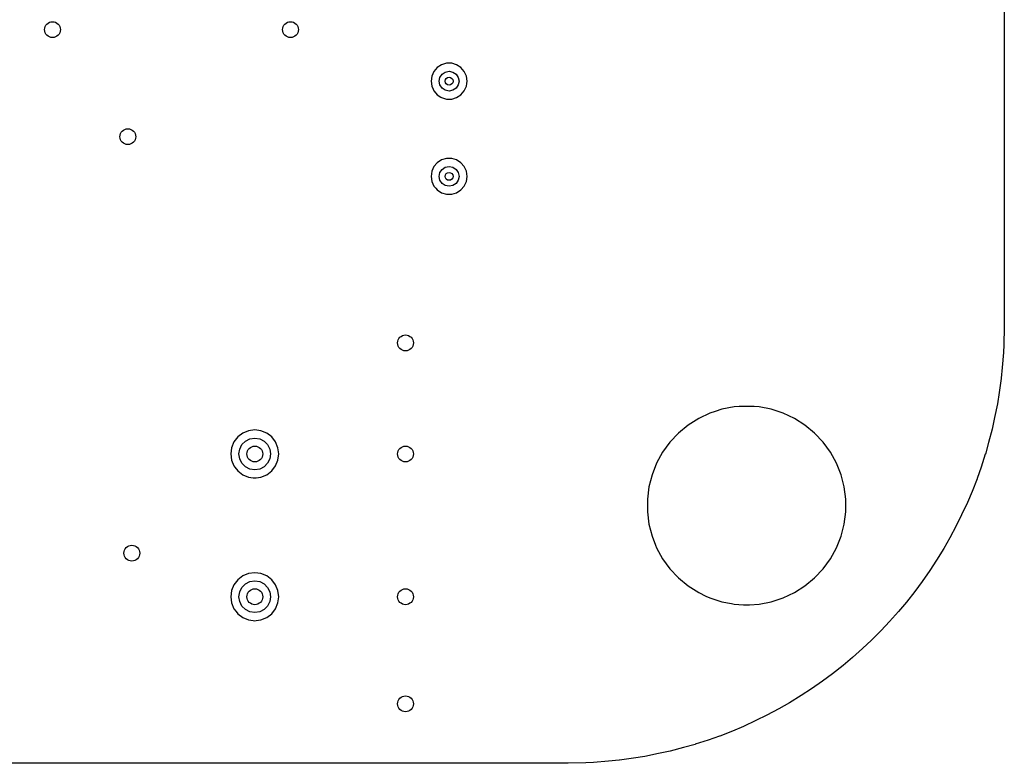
# Model space of a CAD drawing. Extents: x 0.4 to 10.6, y -8.1 to -0.4.
# Tile 16 of 21: x 6.916 to 7.894, y -3.445 to -2.707. Entities that reach past the tile are written whole.
import ezdxf

# ---------------------------------------------------------------- set-up
doc = ezdxf.new("R2010")
doc.units = 0
doc.header["$MEASUREMENT"] = 0
doc.layers.add('BLACK', color=7, linetype='CONTINUOUS')

msp = doc.modelspace()

# ---------------------------------------------------------------- linework, layer by layer
at = {"layer": 'BLACK', "linetype": 'CONTINUOUS'}
for p, q in [((7.89368, -1.7126), (7.89368, -3.01181)), ((7.33079, -2.75417), (7.32745, -2.75803)), ((7.33508, -2.75142), (7.33079, -2.75417)), ((7.33997, -2.74998), (7.33508, -2.75142)), ((7.33508, -2.75142), (7.33508, -2.75142)), ((7.34507, -2.74998), (7.33997, -2.74998)), ((7.33997, -2.74998), (7.33997, -2.74998)), ((7.34996, -2.75142), (7.34507, -2.74998)), ((7.34507, -2.74998), (7.34507, -2.74998)), ((7.35425, -2.75417), (7.34996, -2.75142)), ((7.34996, -2.75142), (7.34996, -2.75142)), ((7.34996, -2.75142), (7.34996, -2.75142)), ((7.34996, -2.75142), (7.34996, -2.75142)), ((7.35759, -2.75803), (7.35425, -2.75417)), ((7.35425, -2.75417), (7.35425, -2.75417)), ((7.35425, -2.75417), (7.35425, -2.75417)), ((7.32533, -2.76267), (7.3246, -2.76772)), ((7.32745, -2.75803), (7.32533, -2.76267)), ((7.33268, -2.76772), (7.33343, -2.76395)), ((7.33343, -2.76395), (7.33556, -2.76076)), ((7.33556, -2.76076), (7.33875, -2.75862)), ((7.33875, -2.75862), (7.34252, -2.75787)), ((7.34252, -2.75787), (7.34629, -2.75862)), ((7.34629, -2.75862), (7.34948, -2.76076)), ((7.34948, -2.76076), (7.35161, -2.76395)), ((7.35161, -2.76395), (7.35236, -2.76772)), ((7.35921, -2.76157), (7.35759, -2.75803)), ((7.35971, -2.76267), (7.35921, -2.76157)), ((7.36044, -2.76772), (7.35971, -2.76267)), ((7.3246, -2.76772), (7.3246, -2.76772)), ((7.3246, -2.76772), (7.32533, -2.77276)), ((7.32533, -2.77276), (7.32667, -2.7757)), ((7.32667, -2.7757), (7.32745, -2.7774)), ((7.33343, -2.77148), (7.33268, -2.76772)), ((7.33556, -2.77468), (7.33343, -2.77148)), ((7.33875, -2.77681), (7.33556, -2.77468)), ((7.34948, -2.77468), (7.34629, -2.77681)), ((7.35161, -2.77148), (7.34948, -2.77468)), ((7.35236, -2.76772), (7.35161, -2.77148)), ((7.35759, -2.7774), (7.35971, -2.77276)), ((7.35971, -2.77276), (7.36012, -2.76995)), ((7.36012, -2.76995), (7.36044, -2.76772)), ((7.36044, -2.76772), (7.36044, -2.76772)), ((7.32745, -2.7774), (7.32928, -2.77953)), ((7.32928, -2.77953), (7.33079, -2.78126)), ((7.33079, -2.78126), (7.33439, -2.78358)), ((7.33439, -2.78358), (7.33508, -2.78402)), ((7.33508, -2.78402), (7.33997, -2.78545)), ((7.34252, -2.77756), (7.33875, -2.77681)), ((7.33997, -2.78545), (7.33997, -2.78545)), ((7.33997, -2.78545), (7.34507, -2.78545)), ((7.34629, -2.77681), (7.34252, -2.77756)), ((7.34507, -2.78545), (7.34996, -2.78402)), ((7.34507, -2.78545), (7.34507, -2.78545)), ((7.34996, -2.78402), (7.35425, -2.78126)), ((7.35425, -2.78126), (7.35759, -2.7774)), ((7.32745, -2.85252), (7.32533, -2.85716)), ((7.33079, -2.84866), (7.32745, -2.85252)), ((7.33508, -2.84591), (7.33079, -2.84866)), ((7.33997, -2.84447), (7.33508, -2.84591)), ((7.33508, -2.84591), (7.33508, -2.84591)), ((7.33556, -2.85525), (7.33875, -2.85311)), ((7.33875, -2.85311), (7.34252, -2.85236)), ((7.34507, -2.84447), (7.33997, -2.84447)), ((7.33997, -2.84447), (7.33997, -2.84447)), ((7.34252, -2.85236), (7.34629, -2.85311)), ((7.34996, -2.84591), (7.34507, -2.84447)), ((7.34507, -2.84447), (7.34507, -2.84447)), ((7.34629, -2.85311), (7.34948, -2.85525)), ((7.35425, -2.84866), (7.34996, -2.84591)), ((7.34996, -2.84591), (7.34996, -2.84591)), ((7.34996, -2.84591), (7.34996, -2.84591)), ((7.34996, -2.84591), (7.34996, -2.84591)), ((7.35759, -2.85252), (7.35425, -2.84866)), ((7.35425, -2.84866), (7.35425, -2.84866)), ((7.35425, -2.84866), (7.35425, -2.84866)), ((7.35971, -2.85716), (7.35759, -2.85252)), ((7.32533, -2.85716), (7.3246, -2.8622)), ((7.3246, -2.8622), (7.3246, -2.8622)), ((7.3246, -2.8622), (7.32533, -2.86725)), ((7.33268, -2.8622), (7.33343, -2.85844)), ((7.33343, -2.86597), (7.33268, -2.8622)), ((7.33343, -2.85844), (7.33556, -2.85525)), ((7.34948, -2.85525), (7.35161, -2.85844)), ((7.35161, -2.85844), (7.35236, -2.8622)), ((7.35236, -2.8622), (7.35161, -2.86597)), ((7.36044, -2.8622), (7.35971, -2.85716)), ((7.35971, -2.85716), (7.35971, -2.85716)), ((7.35971, -2.86725), (7.3604, -2.86249)), ((7.3604, -2.86249), (7.36044, -2.8622)), ((7.36044, -2.8622), (7.36044, -2.8622)), ((7.32533, -2.86725), (7.32745, -2.87189)), ((7.32745, -2.87189), (7.32745, -2.87189)), ((7.32745, -2.87189), (7.32929, -2.87402)), ((7.33556, -2.86916), (7.33343, -2.86597)), ((7.33875, -2.8713), (7.33556, -2.86916)), ((7.34252, -2.87205), (7.33875, -2.8713)), ((7.34629, -2.8713), (7.34252, -2.87205)), ((7.34948, -2.86916), (7.34629, -2.8713)), ((7.35161, -2.86597), (7.34948, -2.86916)), ((7.35425, -2.87575), (7.35759, -2.87189)), ((7.35759, -2.87189), (7.35971, -2.86725)), ((7.32929, -2.87402), (7.33079, -2.87575)), ((7.33079, -2.87575), (7.33508, -2.8785)), ((7.33508, -2.8785), (7.33508, -2.8785)), ((7.33508, -2.8785), (7.33997, -2.87994)), ((7.33997, -2.87994), (7.33997, -2.87994)), ((7.33997, -2.87994), (7.34507, -2.87994)), ((7.34507, -2.87994), (7.34996, -2.8785)), ((7.34507, -2.87994), (7.34507, -2.87994)), ((7.34996, -2.8785), (7.35425, -2.87575)), ((7.89368, -3.01181), (7.89317, -3.02938)), ((7.89317, -3.02938), (7.89294, -3.03708)), ((7.89293, -3.0372), (7.89165, -3.05184)), ((7.89294, -3.03708), (7.89293, -3.0372)), ((7.89165, -3.05184), (7.89067, -3.06265)), ((7.89065, -3.06276), (7.88861, -3.07669)), ((7.89067, -3.06265), (7.89065, -3.06276)), ((7.88861, -3.07669), (7.88689, -3.08805)), ((7.88687, -3.08815), (7.88408, -3.10167)), ((7.88689, -3.08805), (7.88687, -3.08815)), ((7.60148, -3.09726), (7.59028, -3.10254)), ((7.60666, -3.09558), (7.60148, -3.09726)), ((7.61326, -3.09344), (7.60666, -3.09558)), ((7.62543, -3.09111), (7.61326, -3.09344)), ((7.61326, -3.09344), (7.61326, -3.09344)), ((7.61326, -3.09344), (7.61326, -3.09344)), ((7.63049, -3.0908), (7.62543, -3.09111)), ((7.6347, -3.09053), (7.63049, -3.0908)), ((7.64089, -3.09053), (7.6347, -3.09053)), ((7.64552, -3.09082), (7.64089, -3.09053)), ((7.65016, -3.09111), (7.64552, -3.09082)), ((7.66233, -3.09344), (7.65016, -3.09111)), ((7.67411, -3.09726), (7.66233, -3.09344)), ((7.66233, -3.09344), (7.66233, -3.09344)), ((7.66233, -3.09344), (7.66233, -3.09344)), ((7.68532, -3.10254), (7.67411, -3.09726)), ((7.67411, -3.09726), (7.67411, -3.09726)), ((7.59027, -3.10254), (7.57982, -3.10918)), ((7.59028, -3.10254), (7.59027, -3.10254)), ((7.69577, -3.10918), (7.68532, -3.10254)), ((7.68532, -3.10254), (7.68532, -3.10254)), ((7.88408, -3.10167), (7.88161, -3.11317)), ((7.13768, -3.11714), (7.13274, -3.12093)), ((7.14343, -3.11476), (7.13768, -3.11714)), ((7.13768, -3.11714), (7.13768, -3.11714)), ((7.14961, -3.11395), (7.14343, -3.11476)), ((7.14343, -3.11476), (7.14343, -3.11476)), ((7.15578, -3.11476), (7.14961, -3.11395)), ((7.14961, -3.11395), (7.14961, -3.11395)), ((7.16153, -3.11714), (7.15578, -3.11476)), ((7.15578, -3.11476), (7.15578, -3.11476)), ((7.16647, -3.12093), (7.16153, -3.11714)), ((7.57027, -3.11707), (7.56179, -3.1261)), ((7.57982, -3.10918), (7.57027, -3.11707)), ((7.57027, -3.11707), (7.57027, -3.11707)), ((7.70532, -3.11707), (7.69577, -3.10918)), ((7.69577, -3.10918), (7.69577, -3.10918)), ((7.69577, -3.10918), (7.69577, -3.10918)), ((7.7138, -3.1261), (7.70532, -3.11707)), ((7.88158, -3.11326), (7.87805, -3.12646)), ((7.88161, -3.11317), (7.88158, -3.11326)), ((7.12896, -3.12587), (7.12657, -3.13162)), ((7.13274, -3.12093), (7.12896, -3.12587)), ((7.12896, -3.12587), (7.12896, -3.12587)), ((7.13274, -3.12093), (7.13274, -3.12093)), ((7.13687, -3.12854), (7.14035, -3.12505)), ((7.14035, -3.12505), (7.14474, -3.12282)), ((7.14474, -3.12282), (7.14961, -3.12205)), ((7.14961, -3.12205), (7.15447, -3.12282)), ((7.15447, -3.12282), (7.15886, -3.12505)), ((7.15886, -3.12505), (7.16235, -3.12854)), ((7.17026, -3.12587), (7.16647, -3.12093)), ((7.16647, -3.12093), (7.16647, -3.12093)), ((7.16647, -3.12093), (7.16647, -3.12093)), ((7.16647, -3.12093), (7.16647, -3.12093)), ((7.16647, -3.12093), (7.16647, -3.12093)), ((7.17264, -3.13162), (7.17026, -3.12587)), ((7.17026, -3.12587), (7.17026, -3.12587)), ((7.56179, -3.1261), (7.55451, -3.13612)), ((7.72108, -3.13612), (7.7138, -3.1261)), ((7.87805, -3.12646), (7.87485, -3.13793)), ((7.12657, -3.13162), (7.12576, -3.1378)), ((7.12657, -3.13162), (7.12657, -3.13162)), ((7.13386, -3.1378), (7.13463, -3.13293)), ((7.13463, -3.13293), (7.13687, -3.12854)), ((7.16235, -3.12854), (7.16458, -3.13293)), ((7.16458, -3.13293), (7.16535, -3.1378)), ((7.17345, -3.1378), (7.17264, -3.13162)), ((7.55451, -3.13612), (7.54854, -3.14698)), ((7.55451, -3.13612), (7.55451, -3.13612)), ((7.72705, -3.14698), (7.72108, -3.13612)), ((7.12576, -3.1378), (7.12576, -3.1378)), ((7.12576, -3.1378), (7.12657, -3.14397)), ((7.12657, -3.14397), (7.12657, -3.14397)), ((7.12657, -3.14397), (7.12896, -3.14972)), ((7.13463, -3.14266), (7.13386, -3.1378)), ((7.13687, -3.14705), (7.13463, -3.14266)), ((7.14035, -3.15054), (7.13687, -3.14705)), ((7.16235, -3.14705), (7.15886, -3.15054)), ((7.16458, -3.14266), (7.16235, -3.14705)), ((7.16535, -3.1378), (7.16458, -3.14266)), ((7.17026, -3.14972), (7.17264, -3.14397)), ((7.17264, -3.14397), (7.17345, -3.1378)), ((7.54854, -3.14698), (7.54398, -3.1585)), ((7.73161, -3.1585), (7.72705, -3.14698)), ((7.87482, -3.13802), (7.87055, -3.15091)), ((7.87485, -3.13793), (7.87482, -3.13802)), ((7.12896, -3.14972), (7.12896, -3.14972)), ((7.12896, -3.14972), (7.12987, -3.15091)), ((7.12987, -3.15091), (7.13274, -3.15466)), ((7.13274, -3.15466), (7.13768, -3.15845)), ((7.14474, -3.15277), (7.14035, -3.15054)), ((7.14961, -3.15354), (7.14474, -3.15277)), ((7.15447, -3.15277), (7.14961, -3.15354)), ((7.15886, -3.15054), (7.15447, -3.15277)), ((7.16153, -3.15845), (7.16647, -3.15466)), ((7.16647, -3.15466), (7.17026, -3.14972)), ((7.87055, -3.15091), (7.86664, -3.16225)), ((7.13768, -3.15845), (7.13768, -3.15845)), ((7.13768, -3.15845), (7.13768, -3.15845)), ((7.13768, -3.15845), (7.1378, -3.1585)), ((7.1378, -3.1585), (7.14343, -3.16083)), ((7.14343, -3.16083), (7.14806, -3.16144)), ((7.14806, -3.16144), (7.14961, -3.16164)), ((7.14961, -3.16164), (7.15084, -3.16148)), ((7.14961, -3.16164), (7.14961, -3.16164)), ((7.14961, -3.16164), (7.14961, -3.16164)), ((7.15084, -3.16148), (7.15578, -3.16083)), ((7.15578, -3.16083), (7.16153, -3.15845)), ((7.54398, -3.1585), (7.5409, -3.17049)), ((7.73469, -3.17049), (7.73161, -3.1585)), ((7.86661, -3.16233), (7.86162, -3.17489)), ((7.86664, -3.16225), (7.86661, -3.16233)), ((7.5409, -3.17049), (7.53935, -3.18278)), ((7.73624, -3.18278), (7.73469, -3.17049)), ((7.86162, -3.17489), (7.85698, -3.18608)), ((7.53935, -3.18278), (7.53935, -3.19517)), ((7.73624, -3.19517), (7.73624, -3.18278)), ((7.85698, -3.18608), (7.85127, -3.19833)), ((7.53935, -3.19517), (7.5409, -3.20746)), ((7.73469, -3.20746), (7.73624, -3.19517)), ((7.85127, -3.19833), (7.84595, -3.20925)), ((7.5409, -3.20746), (7.54398, -3.21946)), ((7.73161, -3.21946), (7.73469, -3.20746)), ((7.84595, -3.20925), (7.83955, -3.22112)), ((7.54398, -3.21946), (7.5475, -3.22834)), ((7.72705, -3.23098), (7.73161, -3.21946)), ((7.83955, -3.22112), (7.83357, -3.23173)), ((7.5475, -3.22834), (7.54854, -3.23098)), ((7.54854, -3.23098), (7.55451, -3.24183)), ((7.72108, -3.24183), (7.72705, -3.23098)), ((7.83357, -3.23173), (7.8265, -3.24319)), ((7.55451, -3.24183), (7.56179, -3.25185)), ((7.7138, -3.25185), (7.72108, -3.24183)), ((7.8265, -3.24319), (7.81988, -3.25343)), ((7.56179, -3.25185), (7.56179, -3.25185)), ((7.56179, -3.25185), (7.56975, -3.26033)), ((7.70532, -3.26088), (7.7138, -3.25185)), ((7.81988, -3.25343), (7.81217, -3.26445)), ((7.13274, -3.26267), (7.12896, -3.2676)), ((7.13768, -3.25888), (7.13274, -3.26267)), ((7.13274, -3.26267), (7.13274, -3.26267)), ((7.14343, -3.25649), (7.13768, -3.25888)), ((7.13768, -3.25888), (7.13768, -3.25888)), ((7.14035, -3.26679), (7.14474, -3.26455)), ((7.14961, -3.25568), (7.14343, -3.25649)), ((7.14343, -3.25649), (7.14343, -3.25649)), ((7.14474, -3.26455), (7.14961, -3.26378)), ((7.15578, -3.25649), (7.14961, -3.25568)), ((7.14961, -3.25568), (7.14961, -3.25568)), ((7.14961, -3.26378), (7.15447, -3.26455)), ((7.15447, -3.26455), (7.15886, -3.26679)), ((7.16153, -3.25888), (7.15578, -3.25649)), ((7.15578, -3.25649), (7.15578, -3.25649)), ((7.16647, -3.26267), (7.16153, -3.25888)), ((7.17026, -3.2676), (7.16647, -3.26267)), ((7.16647, -3.26267), (7.16647, -3.26267)), ((7.16647, -3.26267), (7.16647, -3.26267)), ((7.16647, -3.26267), (7.16647, -3.26267)), ((7.16647, -3.26267), (7.16647, -3.26267)), ((7.56975, -3.26033), (7.57027, -3.26088)), ((7.57027, -3.26088), (7.57982, -3.26878)), ((7.69577, -3.26878), (7.70532, -3.26088)), ((7.81217, -3.26445), (7.80493, -3.27428)), ((7.12657, -3.27336), (7.12576, -3.27953)), ((7.12896, -3.2676), (7.12657, -3.27336)), ((7.12657, -3.27336), (7.12657, -3.27336)), ((7.12896, -3.2676), (7.12896, -3.2676)), ((7.13463, -3.27466), (7.13687, -3.27027)), ((7.13687, -3.27027), (7.14035, -3.26679)), ((7.15886, -3.26679), (7.16235, -3.27027)), ((7.16235, -3.27027), (7.16458, -3.27466)), ((7.17264, -3.27336), (7.17026, -3.2676)), ((7.17026, -3.2676), (7.17026, -3.2676)), ((7.17345, -3.27953), (7.17264, -3.27336)), ((7.57982, -3.26878), (7.59027, -3.27541)), ((7.68532, -3.27541), (7.69577, -3.26878)), ((7.80493, -3.27428), (7.7966, -3.28482)), ((7.12576, -3.27953), (7.12576, -3.27953)), ((7.12576, -3.27953), (7.12657, -3.2857)), ((7.13386, -3.27953), (7.13463, -3.27466)), ((7.13463, -3.28439), (7.13386, -3.27953)), ((7.16458, -3.27466), (7.16535, -3.27953)), ((7.16535, -3.27953), (7.16458, -3.28439)), ((7.17264, -3.2857), (7.17345, -3.27953)), ((7.59027, -3.27541), (7.59028, -3.27541)), ((7.59028, -3.27541), (7.59028, -3.27541)), ((7.59028, -3.27541), (7.59748, -3.27881)), ((7.59748, -3.27881), (7.60148, -3.28069)), ((7.60148, -3.28069), (7.60148, -3.28069)), ((7.60148, -3.28069), (7.60148, -3.28069)), ((7.60148, -3.28069), (7.61326, -3.28452)), ((7.66233, -3.28452), (7.67411, -3.28069)), ((7.67411, -3.28069), (7.68532, -3.27541)), ((7.12657, -3.2857), (7.12657, -3.2857)), ((7.12657, -3.2857), (7.12896, -3.29145)), ((7.12896, -3.29145), (7.12896, -3.29145)), ((7.12896, -3.29145), (7.13107, -3.29421)), ((7.13687, -3.28878), (7.13463, -3.28439)), ((7.14035, -3.29227), (7.13687, -3.28878)), ((7.14474, -3.2945), (7.14035, -3.29227)), ((7.15886, -3.29227), (7.15447, -3.2945)), ((7.16235, -3.28878), (7.15886, -3.29227)), ((7.16458, -3.28439), (7.16235, -3.28878)), ((7.16647, -3.29639), (7.17026, -3.29145)), ((7.17026, -3.29145), (7.17264, -3.2857)), ((7.61326, -3.28452), (7.62281, -3.28634)), ((7.62281, -3.28634), (7.62543, -3.28684)), ((7.62543, -3.28684), (7.62543, -3.28684)), ((7.62543, -3.28684), (7.62543, -3.28684)), ((7.62543, -3.28684), (7.6347, -3.28742)), ((7.6347, -3.28742), (7.6347, -3.28742)), ((7.6347, -3.28742), (7.64089, -3.28742)), ((7.64089, -3.28742), (7.65016, -3.28684)), ((7.64089, -3.28742), (7.64089, -3.28742)), ((7.65016, -3.28684), (7.66233, -3.28452)), ((7.7966, -3.28482), (7.78877, -3.29421)), ((7.13107, -3.29421), (7.13274, -3.29639)), ((7.13274, -3.29639), (7.13768, -3.30018)), ((7.13768, -3.30018), (7.14343, -3.30256)), ((7.14343, -3.30256), (7.14806, -3.30317)), ((7.14961, -3.29528), (7.14474, -3.2945)), ((7.14806, -3.30317), (7.14961, -3.30337)), ((7.15447, -3.2945), (7.14961, -3.29528)), ((7.14961, -3.30337), (7.15084, -3.30321)), ((7.14961, -3.30337), (7.14961, -3.30337)), ((7.14961, -3.30337), (7.14961, -3.30337)), ((7.15084, -3.30321), (7.15578, -3.30256)), ((7.15578, -3.30256), (7.16153, -3.30018)), ((7.16153, -3.30018), (7.16647, -3.29639)), ((7.78877, -3.29421), (7.77984, -3.30424)), ((7.77146, -3.31315), (7.76197, -3.32264)), ((7.77984, -3.30424), (7.77146, -3.31315)), ((7.76197, -3.32264), (7.75306, -3.33102)), ((7.75306, -3.33102), (7.74303, -3.33995)), ((7.74303, -3.33995), (7.73364, -3.34778)), ((7.73364, -3.34778), (7.7231, -3.35611)), ((7.7231, -3.35611), (7.71326, -3.36335)), ((7.70225, -3.37106), (7.692, -3.37769)), ((7.71326, -3.36335), (7.70225, -3.37106)), ((7.692, -3.37769), (7.68055, -3.38475)), ((7.66994, -3.39074), (7.65807, -3.39714)), ((7.68055, -3.38475), (7.66994, -3.39074)), ((7.65807, -3.39714), (7.64715, -3.40245)), ((7.6349, -3.40817), (7.62371, -3.4128)), ((7.64715, -3.40245), (7.6349, -3.40817)), ((7.61107, -3.41782), (7.59973, -3.42173)), ((7.61115, -3.41779), (7.61107, -3.41782)), ((7.62371, -3.4128), (7.61115, -3.41779)), ((7.57528, -3.42923), (7.56208, -3.43276)), ((7.58675, -3.42603), (7.57528, -3.42923)), ((7.58684, -3.426), (7.58675, -3.42603)), ((7.59973, -3.42173), (7.58684, -3.426)), ((7.52551, -3.4398), (7.51158, -3.44183)), ((7.53687, -3.43807), (7.52551, -3.4398)), ((7.53697, -3.43805), (7.53687, -3.43807)), ((7.55049, -3.43526), (7.53697, -3.43805)), ((7.56199, -3.43279), (7.55049, -3.43526)), ((7.56208, -3.43276), (7.56199, -3.43279)), ((7.46063, -3.44486), (5.811, -3.44486)), ((7.4782, -3.44435), (7.46063, -3.44486)), ((7.4859, -3.44412), (7.4782, -3.44435)), ((7.48601, -3.44411), (7.4859, -3.44412)), ((7.50066, -3.44283), (7.48601, -3.44411)), ((7.51147, -3.44185), (7.50066, -3.44283)), ((7.51158, -3.44183), (7.51147, -3.44185))]:
    msp.add_line(p, q, dxfattribs=at)
at = {"layer": 'BLACK'}
for centre, radius in [((6.94882, -2.71654), 0.00787), ((7.18504, -2.71654), 0.00787), ((7.34252, -2.76772), 0.00394), ((7.02362, -2.82283), 0.00787), ((7.34252, -2.8622), 0.00394), ((7.29921, -3.02756), 0.00787), ((7.14961, -3.1378), 0.00787), ((7.29921, -3.1378), 0.00787), ((7.02756, -3.23622), 0.00787), ((7.14961, -3.27953), 0.00787), ((7.29921, -3.27953), 0.00787), ((7.29921, -3.38583), 0.00787)]:
    msp.add_circle(centre, radius, dxfattribs=at)

doc.saveas('drawing.dxf')
